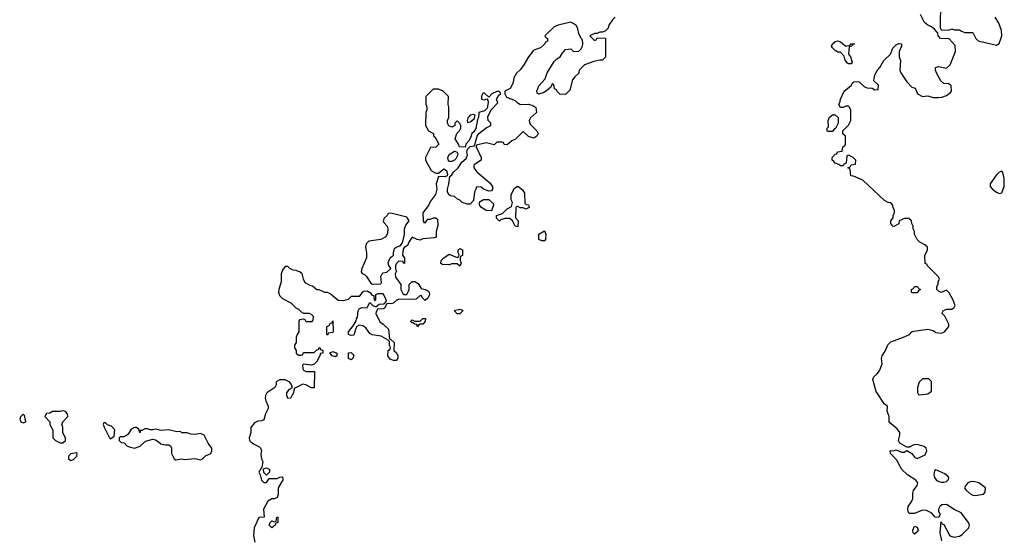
# Model space of a CAD drawing. Header units: inches. Extents: x 2380427 to 2580949, y 385907 to 546039.
# Tile 23 of 121: x 2431223 to 2438668, y 499562 to 503491. Entities that reach past the tile are written whole.
import ezdxf

# ---------------------------------------------------------------- set-up
doc = ezdxf.new("R2010")
doc.units = ezdxf.units.IN
doc.header["$MEASUREMENT"] = 0
doc.layers.add('C4439', color=7, linetype='Continuous')
doc.layers.add('C4530', color=7, linetype='Continuous')

msp = doc.modelspace()

# ---------------------------------------------------------------- linework, layer by layer
at = {"layer": 'C4439', "color": 5, "elevation": 80}
for points in [[(2433205.8, 500000), (2433178, 499950), (2433178, 499902), (2433170, 499878), (2433150, 499868), (2433130, 499868.7), (2433098, 499850), (2433066, 499790), (2433072, 499730), (2433030, 499726), (2432996, 499650), (2432990.7, 499590), (2433001.4, 499541.4)], [(2433062, 500000), (2433070, 499992), (2433090, 499992), (2433095.3, 500000)], [(2438195.3, 499550), (2438182, 499610), (2438190, 499694), (2438198, 499678), (2438210, 499674), (2438254, 499594), (2438264.9, 499584.9), (2438290, 499577.3), (2438330, 499586.8), (2438350, 499598.8), (2438399.3, 499650), (2438405.1, 499670), (2438398.4, 499690), (2438341.1, 499761.1), (2438287.9, 499787.9), (2438230, 499825.1), (2438196.8, 499823.2), (2438181, 499810), (2438171, 499790), (2438171.3, 499771.3), (2438182, 499750), (2438170, 499726), (2438146, 499730), (2438120.4, 499760.4), (2438080.4, 499780.4), (2438050, 499782), (2437990, 499758), (2437950, 499758), (2437944.7, 499764.7), (2437938, 499790), (2437942, 499810), (2437968.7, 499850), (2437975.3, 499870), (2437975.3, 499910), (2437982, 499930), (2438009, 499970), (2438013.2, 499990), (2438006.1, 500000)], [(2438173.6, 500000), (2438190, 499994.6), (2438210, 499993.4), (2438230, 499998.4), (2438231.7, 500000)], [(2438426.3, 500000), (2438410, 499997.6), (2438392.1, 499987.9), (2438374, 499966), (2438368.2, 499950), (2438377.2, 499937.2), (2438407.4, 499907.4), (2438430, 499895.5), (2438450, 499893), (2438510, 499904), (2438522.7, 499917.3), (2438526.6, 499950), (2438475.3, 499990), (2438432.3, 500000)]]:
    msp.add_lwpolyline(points, dxfattribs=at)
for points in [[(2433130, 499648.7), (2433108.4, 499668.4), (2433118, 499690), (2433130, 499702), (2433150, 499694), (2433162, 499698), (2433166, 499730), (2433174, 499730), (2433174, 499690), (2433158, 499682), (2433154, 499670)], [(2437990, 499602), (2437978, 499610), (2437975.3, 499630), (2437990, 499662), (2438010, 499654), (2438016, 499630), (2438010, 499618)]]:
    msp.add_lwpolyline(points, close=True, dxfattribs=at)
at = {"layer": 'C4530', "color": 5, "elevation": 80}
for points in [[(2438006.1, 500000), (2437999, 500010), (2437935.3, 500050), (2437894, 500090), (2437869.5, 500129.5), (2437858, 500158), (2437808, 500210), (2437806, 500230), (2437810, 500234), (2437830, 500232), (2437850, 500238), (2437890, 500222), (2437910, 500222), (2437930, 500234), (2437970, 500212), (2437990, 500182), (2438010, 500172), (2438070, 500202), (2438082, 500230), (2438078, 500250), (2438063.1, 500263.1), (2438010, 500279), (2437982.8, 500277.2), (2437950, 500258), (2437930, 500258), (2437878, 500290), (2437868, 500310), (2437879, 500350), (2437879, 500370), (2437858, 500398), (2437802, 500442), (2437798, 500450), (2437798, 500490), (2437782, 500530), (2437786, 500570), (2437763.1, 500583.1), (2437700.2, 500680.2), (2437673.2, 500770), (2437681.2, 500790), (2437707.6, 500812.4), (2437723.3, 500836.7), (2437744, 500890), (2437739, 500930), (2437744, 500950), (2437769.5, 500990.5), (2437787.5, 501032.5), (2437810, 501056), (2437906, 501090), (2437950, 501112), (2437970, 501132), (2437983.1, 501136.9), (2438090, 501151.3), (2438130, 501142), (2438150, 501126), (2438190, 501121), (2438215.3, 501130), (2438248, 501170), (2438248, 501190), (2438218, 501250), (2438198, 501270), (2438200.4, 501279.6), (2438206, 501290), (2438230, 501302), (2438270, 501302), (2438290, 501314), (2438295.3, 501330), (2438282, 501370), (2438250, 501426), (2438230, 501446), (2438190, 501428.7), (2438170, 501438), (2438158, 501450), (2438158, 501470), (2438167.3, 501492.7), (2438168.4, 501511.6), (2438178, 501530), (2438170, 501546), (2438086, 501630), (2438082, 501642), (2438068.4, 501648.4), (2438067.3, 501707.3), (2438086, 501750), (2438086, 501770), (2438066, 501790), (2438030, 501808), (2438008, 501830), (2437988, 501870), (2437988, 501890), (2437978, 501910), (2437978, 501930), (2437968, 501950), (2437966, 501970), (2437947.3, 501987.3), (2437912.7, 501987.3), (2437874, 501970), (2437870, 501948), (2437831.6, 501928.4), (2437826, 501930), (2437808.7, 501950), (2437808.9, 501971.1), (2437827.3, 501992.7), (2437828.4, 502011.6), (2437838, 502030), (2437838, 502050), (2437828.4, 502068.4), (2437826, 502090), (2437810, 502106), (2437790, 502108), (2437763.1, 502123.1), (2437598, 502278), (2437527.3, 502307.3), (2437508, 502310), (2437502, 502362), (2437486, 502370), (2437502, 502378), (2437510, 502394), (2437542, 502398), (2437546, 502430), (2437526, 502450), (2437510, 502458), (2437490, 502466), (2437478, 502462), (2437472.7, 502407.3), (2437458, 502402), (2437450, 502386), (2437430, 502386), (2437416.4, 502396.4), (2437390, 502406), (2437378, 502418), (2437366, 502430), (2437366, 502450), (2437390, 502474), (2437402, 502478), (2437407.3, 502492.7), (2437442, 502498), (2437446, 502530), (2437462, 502538), (2437466, 502550), (2437466, 502610), (2437447.3, 502627.3), (2437446, 502650), (2437490, 502694), (2437508, 502730), (2437507.3, 502807.3), (2437498, 502830), (2437490, 502838), (2437470, 502838), (2437450, 502828), (2437428.4, 502828.4), (2437418, 502850), (2437427.3, 502872.7), (2437428.4, 502891.6), (2437458, 502950), (2437510, 502994), (2437523.1, 503016.9), (2437530, 503022), (2437550, 503024.7), (2437570, 503021), (2437610, 502984.7), (2437630, 502976), (2437670, 502974), (2437690, 502962), (2437715.3, 502964.7), (2437716.4, 502996.4), (2437682, 503030), (2437690, 503074), (2437708, 503110), (2437728, 503130), (2437756.4, 503183.6), (2437808, 503230), (2437824.7, 503275.3), (2437850, 503302), (2437870, 503312), (2437891.3, 503310), (2437891.3, 503290), (2437872, 503250), (2437872, 503210), (2437883.6, 503183.6), (2437878, 503110), (2437884.7, 503090), (2437930, 503022), (2437970, 502982), (2437992.7, 502972.7), (2438012, 502930), (2438050, 502911.3), (2438090, 502916), (2438130, 502902), (2438170, 502902), (2438194.6, 502905.4), (2438230, 502918), (2438260.4, 502939.6), (2438268, 502950), (2438266, 502990), (2438247.3, 503007.3), (2438210, 503008), (2438189.1, 503029.1), (2438155.3, 503090), (2438148, 503110), (2438148, 503130), (2438170, 503138), (2438230, 503126), (2438258, 503150), (2438298, 503250), (2438296.4, 503296.4), (2438250, 503346), (2438186, 503350), (2438168, 503370), (2438166, 503390), (2438140.4, 503420.4), (2438118, 503438), (2438090, 503449), (2438064, 503470), (2438035.3, 503530)], [(2438185.4, 503585.4), (2438182, 503470), (2438182, 503430), (2438190, 503414), (2438247.3, 503412.7), (2438270, 503422), (2438290, 503414), (2438330, 503414), (2438343.6, 503403.6), (2438370, 503394), (2438430, 503394), (2438452, 503350), (2438470, 503332), (2438610, 503298), (2438630, 503312), (2438645.4, 503354.6), (2438649.5, 503370.5), (2438645.6, 503410), (2438625.6, 503465.6), (2438598.4, 503510)], [(2435724.7, 503510), (2435704.7, 503490), (2435678, 503450), (2435671.6, 503428.4), (2435652.7, 503407.3), (2435630, 503398), (2435610, 503398), (2435590, 503386), (2435570, 503386), (2435534, 503370), (2435570, 503334), (2435582, 503338), (2435590, 503354), (2435652.7, 503352.7), (2435651.6, 503208.4), (2435630, 503186), (2435610, 503186), (2435565.4, 503174.6), (2435494, 503150), (2435454, 503110), (2435450, 503086), (2435419.6, 503060.4), (2435402.8, 503037.2), (2435382, 502958), (2435350, 502926), (2435307.3, 502927.3), (2435287.3, 502947.3), (2435282, 502962), (2435267.3, 502967.3), (2435262, 503002), (2435250, 503006), (2435238, 502982), (2435207.1, 502952.9), (2435181.4, 502938.6), (2435148, 502928), (2435135.3, 502935.3), (2435133.2, 502950), (2435148.1, 502991.9), (2435196.6, 503043.4), (2435212.3, 503090), (2435265.4, 503174.6), (2435284.8, 503195.2), (2435310, 503211.3), (2435323.7, 503236.3), (2435350, 503266), (2435390, 503271.3), (2435410, 503252), (2435450, 503254), (2435468.4, 503271.6), (2435478, 503290), (2435482, 503310), (2435479, 503339), (2435469.2, 503349.2), (2435450, 503388), (2435442, 503422), (2435429.5, 503449.5), (2435390, 503472.3), (2435294, 503450), (2435263.6, 503436.4), (2435194, 503370), (2435198, 503358), (2435214, 503350), (2435214, 503330), (2435198, 503322), (2435194, 503310), (2435162, 503278), (2435110, 503262), (2435104.5, 503255.5), (2435071, 503210), (2435036, 503150), (2435010, 503115.3), (2434976, 503084), (2434970, 503068), (2434961, 503059), (2434950.5, 503009.5), (2434931, 502970), (2434892, 502950), (2434892, 502930), (2434904.7, 502904.7), (2434970, 502881), (2434984.9, 502864.9), (2435010, 502850.8), (2435070, 502853.4), (2435102.8, 502842.8), (2435126.4, 502826.4), (2435131.3, 502790), (2435086, 502750), (2435076, 502730), (2435076.9, 502716.9), (2435082, 502702), (2435132, 502650), (2435142, 502630), (2435132, 502610), (2435110, 502595.3), (2435070, 502608), (2435030, 502646), (2434972.7, 502587.3), (2434943.6, 502576.4), (2434910, 502546), (2434887.3, 502547.3), (2434882, 502562), (2434870, 502566), (2434830, 502566), (2434810, 502546), (2434750, 502559), (2434678, 502542), (2434674, 502530), (2434712, 502450), (2434712, 502430), (2434662.8, 502397.2), (2434658, 502390), (2434658, 502370), (2434679.8, 502339.8), (2434778, 502258), (2434798, 502230), (2434798, 502210), (2434790, 502198), (2434770, 502195.3), (2434729.3, 502209.3), (2434710, 502228), (2434674, 502226), (2434674, 502214), (2434662.8, 502190), (2434654.8, 502125.2), (2434630, 502095.3), (2434610, 502095.3), (2434568.4, 502108.4), (2434548.4, 502128.4), (2434534, 502134), (2434510, 502155.3), (2434480.4, 502160.4), (2434467.3, 502167.3), (2434458, 502190), (2434458, 502210), (2434468.7, 502250), (2434475.3, 502304.7), (2434490, 502318), (2434502, 502338), (2434538, 502370), (2434565.6, 502414.4), (2434598, 502442), (2434608.7, 502470), (2434604, 502490), (2434608, 502512), (2434630, 502532), (2434662, 502538), (2434682, 502610), (2434695.3, 502630), (2434750, 502674), (2434786, 502690), (2434786, 502710), (2434766, 502730), (2434763.1, 502756.9), (2434789.1, 502810.9), (2434838, 502862), (2434828.4, 502891.6), (2434843.1, 502916.9), (2434858, 502930), (2434858, 502938), (2434847.3, 502947.3), (2434830, 502948), (2434792, 502930), (2434770, 502906), (2434736.4, 502936.4), (2434730, 502938), (2434722, 502930), (2434714, 502910), (2434714, 502890), (2434734, 502886), (2434754, 502894), (2434762, 502882), (2434765.4, 502865.4), (2434756.8, 502823.2), (2434737.3, 502802.7), (2434694, 502790), (2434692, 502752), (2434683.6, 502736.4), (2434670.9, 502669.1), (2434656.8, 502643.2), (2434641, 502630), (2434634.8, 502605.2), (2434621, 502579), (2434596, 502550), (2434592, 502528), (2434549.2, 502529.2), (2434541.2, 502550), (2434515.3, 502590), (2434528.9, 502631.1), (2434548, 502650), (2434558, 502670), (2434558, 502690), (2434550, 502706), (2434530, 502726), (2434514, 502710), (2434514, 502690), (2434490, 502678), (2434468.9, 502688.9), (2434458, 502710), (2434458, 502730), (2434467.3, 502752.7), (2434468, 502830), (2434462, 502850), (2434466, 502910), (2434426, 502950), (2434390, 502966), (2434350, 502966), (2434294, 502910), (2434292.7, 502852.7), (2434302, 502830), (2434302, 502810), (2434294, 502790), (2434292, 502690), (2434314, 502650), (2434352, 502630), (2434352.7, 502612.7), (2434370, 502594), (2434391.3, 502550), (2434370, 502528), (2434330, 502526), (2434292, 502450), (2434292, 502430), (2434334, 502350), (2434370, 502332), (2434390, 502332), (2434430, 502364.7), (2434450.8, 502350.8), (2434458, 502322), (2434454, 502310), (2434436.8, 502303.2), (2434390, 502306), (2434372, 502250), (2434378, 502210), (2434366, 502170), (2434330, 502118), (2434314.8, 502085.2), (2434271.3, 502030), (2434272.7, 501972.7), (2434278, 501958), (2434290, 501954), (2434310, 501982), (2434330, 501982), (2434352.7, 501992.7), (2434370, 501994), (2434382, 501982), (2434385.4, 501934.6), (2434371.3, 501890), (2434372.7, 501847.3), (2434358, 501842), (2434270, 501835.3), (2434250, 501824), (2434228.4, 501828.4), (2434190, 501846), (2434164.7, 501810), (2434155.3, 501784.7), (2434130, 501768), (2434122.8, 501757.2), (2434118, 501710), (2434132.7, 501687.3), (2434132.7, 501647.3), (2434126, 501650), (2434122, 501662), (2434090, 501666), (2434070, 501646), (2434064.7, 501630), (2434065.4, 501605.4), (2434072, 501590), (2434062, 501570), (2434063.6, 501543.6), (2434104.7, 501490), (2434104.7, 501450), (2434119.6, 501419.6), (2434130, 501412), (2434150, 501414), (2434168, 501450), (2434168, 501490), (2434189.3, 501510.7), (2434210.9, 501510.9), (2434236.9, 501496.9), (2434258, 501458), (2434290, 501452), (2434310, 501442), (2434318, 501430), (2434322, 501410), (2434310, 501386), (2434290, 501368), (2434266, 501390), (2434262, 501402), (2434250, 501406), (2434222, 501378), (2434210, 501375.3), (2434090, 501378), (2434070, 501368), (2434050, 501348.7), (2434030, 501342), (2434014, 501346), (2433998, 501342), (2433982, 501310), (2433970, 501304), (2433942, 501302), (2433930, 501306), (2433918, 501282), (2433916, 501270), (2433946.4, 501206.4), (2433972, 501190), (2434011.6, 501151.6), (2434018, 501078), (2434030, 501074), (2434054, 501050), (2434052, 500990), (2434070.9, 500970.9), (2434081, 500950), (2434081, 500930), (2434070, 500915.3), (2434050, 500915.3), (2434024, 500924), (2434006, 500950), (2434008, 500990), (2434022, 500998), (2434026, 501010), (2434018, 501030), (2434018, 501058), (2434008.7, 501068.7), (2433957.2, 501097.2), (2433889.1, 501109.1), (2433870, 501118), (2433840.4, 501160.4), (2433816.4, 501176.4), (2433790, 501182), (2433772, 501170), (2433763.6, 501156.4), (2433750, 501106), (2433730, 501102), (2433708.7, 501110), (2433710, 501132), (2433744, 501176), (2433766.3, 501213.7), (2433769.4, 501230), (2433778, 501242), (2433782.7, 501290), (2433790, 501304.7), (2433810, 501316), (2433828, 501312), (2433850, 501314), (2433870, 501354), (2433894, 501330), (2433910, 501322), (2433918, 501322), (2433940.4, 501339.6), (2433978, 501342), (2433996.4, 501363.6), (2433990, 501386), (2433970, 501418), (2433930, 501418), (2433914, 501410), (2433914, 501370), (2433910, 501366), (2433906, 501370), (2433902, 501402), (2433890, 501406), (2433880.4, 501420.4), (2433850, 501438), (2433823.6, 501436.4), (2433810, 501426), (2433790, 501398), (2433730, 501398), (2433705.4, 501374.6), (2433670, 501365.2), (2433630, 501369), (2433570, 501418), (2433550, 501428), (2433530, 501428), (2433487.3, 501447.3), (2433468.4, 501448.4), (2433436.4, 501476.4), (2433420.4, 501480.4), (2433382, 501502), (2433368.9, 501528.9), (2433358, 501570), (2433343.1, 501583.1), (2433314.6, 501594.6), (2433290, 501598), (2433266, 501610), (2433250, 501626), (2433230, 501626), (2433210, 501598), (2433198.8, 501570), (2433198.8, 501510), (2433182.8, 501450), (2433181, 501430), (2433186.4, 501406.4), (2433210, 501382), (2433272, 501350), (2433310, 501312), (2433330, 501302), (2433350, 501282), (2433370, 501272), (2433411.1, 501271.1), (2433430, 501262), (2433442, 501250), (2433439.6, 501220.4), (2433430, 501206), (2433390, 501206), (2433382, 501222), (2433370, 501226), (2433338, 501222), (2433334, 501210), (2433334, 501130), (2433323.6, 501116.4), (2433314, 501090), (2433314, 501050), (2433302, 501030), (2433302, 501010), (2433314, 500990), (2433314, 500970), (2433330, 500954), (2433350, 500954), (2433362, 500958), (2433370, 500974), (2433450, 500974), (2433470, 500994), (2433482, 500998), (2433490, 501014), (2433498, 500998), (2433514, 500990), (2433514, 500970), (2433494, 500966), (2433494, 500954), (2433470, 500906), (2433450, 500886), (2433430, 500878), (2433370, 500886), (2433362, 500878), (2433364.7, 500850), (2433370, 500842), (2433390, 500832), (2433451.6, 500831.6), (2433450, 500708), (2433428.4, 500708.4), (2433386, 500730), (2433364.7, 500735.3), (2433298, 500702), (2433292, 500670), (2433271.3, 500630), (2433250, 500628), (2433242, 500650), (2433242, 500670), (2433263.1, 500696.9), (2433286, 500710), (2433276.4, 500736.4), (2433266, 500750), (2433230, 500768), (2433190, 500768), (2433170, 500758), (2433162, 500750), (2433162, 500730), (2433151.3, 500710), (2433090.9, 500669.1), (2433081, 500650), (2433078.8, 500630), (2433082.8, 500610), (2433101, 500570), (2433101, 500550), (2433082, 500510), (2433070, 500466), (2433050, 500458), (2433023.6, 500456.4), (2432998, 500442), (2432971.6, 500408.4), (2432971.3, 500370), (2432958, 500330), (2432961, 500310), (2432970, 500298), (2432990, 500284.7), (2433030, 500264.7), (2433044.7, 500250), (2433050, 500234), (2433046.4, 500206.4), (2433052, 500170), (2433062, 500150), (2433054, 500106), (2433050, 500106), (2433032, 500070), (2433042, 500050), (2433052, 500010), (2433062, 500000)], [(2433095.3, 500000), (2433110, 500022), (2433170, 500022), (2433190, 500032), (2433210, 500034), (2433211.3, 500010), (2433205.8, 500000)], [(2438231.7, 500000), (2438246.2, 500013.8), (2438249.6, 500030), (2438240.6, 500040.6), (2438218, 500058), (2438150, 500088), (2438141, 500079), (2438136.3, 500050), (2438139.3, 500030), (2438152.7, 500012.7), (2438163.4, 500003.4), (2438173.6, 500000)], [(2438432.3, 500000), (2438430, 500000.5), (2438426.3, 500000)]]:
    msp.add_lwpolyline(points, dxfattribs=at)
for points in [[(2437470, 503292), (2437502, 503298), (2437506, 503310), (2437534, 503310), (2437518, 503302), (2437514, 503290), (2437494, 503286), (2437491.1, 503231.1), (2437504.7, 503210), (2437518, 503170), (2437510, 503158), (2437490, 503158), (2437483.1, 503163.1), (2437464.7, 503184.7), (2437456.4, 503216.4), (2437430, 503246), (2437410, 503246), (2437390, 503258), (2437370, 503278), (2437362, 503290), (2437368, 503310), (2437390, 503326), (2437410, 503331), (2437430, 503324.7)], [(2434654.6, 502774.6), (2434630, 502768.7), (2434611.3, 502750), (2434606, 502730), (2434610, 502714), (2434630, 502718), (2434659, 502741), (2434666, 502770)], [(2437330, 502646), (2437328, 502650), (2437328.4, 502671.6), (2437338, 502682), (2437335.3, 502730), (2437345.2, 502754.8), (2437370, 502771.3), (2437390, 502771.3), (2437411, 502751), (2437412, 502710), (2437392.7, 502667.3), (2437378, 502662), (2437370, 502646)], [(2434470, 502418), (2434464, 502424), (2434459, 502450), (2434470, 502471.3), (2434510, 502496), (2434530.8, 502490.8), (2434534.8, 502470), (2434521, 502439), (2434510, 502429), (2434490, 502419)], [(2438650, 502346), (2438630, 502338), (2438610, 502318), (2438562, 502250), (2438562, 502230), (2438578, 502210), (2438610, 502186), (2438630, 502178), (2438650, 502182), (2438668, 502230), (2438668, 502290), (2438656.4, 502336.4)], [(2435050, 502058), (2435030, 502068), (2435008.4, 502068.4), (2434990, 502078), (2434982, 502078), (2434974, 502070), (2434972, 501992), (2434991.3, 501970), (2434990, 501926), (2434968.9, 501928.9), (2434948, 501970), (2434930, 501988), (2434890, 501988.7), (2434861, 501979), (2434850, 501968.7), (2434828, 501990), (2434828.7, 502011.3), (2434874, 502026), (2434910, 502062), (2434942, 502078), (2434948, 502110), (2434938, 502130), (2434938, 502170), (2434963.1, 502216.9), (2434990, 502231.3), (2435023.6, 502203.6), (2435039.6, 502179.6), (2435043.6, 502103.6), (2435052.7, 502092.7), (2435071.1, 502091.1), (2435074, 502070)], [(2434790, 502046), (2434750, 502048.7), (2434715.3, 502070), (2434699, 502090), (2434699, 502110), (2434703.7, 502116.3), (2434730, 502131), (2434771, 502131), (2434802, 502102), (2434804.7, 502090)], [(2434030, 502028), (2434010, 502026), (2434002, 502010), (2433978, 501990), (2433971.3, 501970), (2433976.9, 501956.9), (2434001, 501930), (2434006.8, 501910), (2434003.5, 501876.5), (2433991.3, 501850), (2433954, 501830), (2433863.6, 501816.4), (2433843.6, 501796.4), (2433838, 501770), (2433844.7, 501730), (2433844.7, 501690), (2433811, 501610), (2433805.4, 501585.4), (2433811.6, 501571.6), (2433830, 501564.7), (2433844.7, 501550), (2433878, 501498), (2433891.1, 501491.1), (2433950, 501494), (2433958, 501502), (2433954, 501550), (2433964, 501570), (2433970, 501576), (2433999, 501581), (2434028, 501610), (2434013.6, 501633.6), (2434010, 501654), (2434024, 501690), (2434048.7, 501710), (2434049, 501729), (2434058, 501762), (2434070, 501771.3), (2434098.6, 501781.4), (2434117.2, 501802.8), (2434132.7, 501867.3), (2434132.7, 501910), (2434143.7, 501936.3), (2434168, 501970), (2434150, 501998)], [(2435170, 501818), (2435148, 501830), (2435148, 501870), (2435190, 501894), (2435202, 501870), (2435198, 501830), (2435190, 501818)], [(2434550, 501628), (2434530, 501646), (2434490, 501646), (2434470, 501638), (2434420.4, 501640.4), (2434408.4, 501648.4), (2434408.7, 501670), (2434430, 501691.3), (2434470, 501718), (2434530, 501694), (2434542, 501698), (2434546, 501710), (2434538, 501730), (2434538, 501750), (2434550, 501762), (2434571.3, 501750), (2434571.1, 501708.9), (2434558, 501702), (2434554, 501690), (2434554, 501670), (2434562, 501650)], [(2437970, 501426), (2437966, 501430), (2437966, 501450), (2437982, 501458), (2437990, 501474), (2438012.7, 501472.7), (2438018, 501458), (2438034, 501450), (2438018, 501442), (2438010, 501426)], [(2434530, 501266), (2434507.3, 501292.7), (2434550, 501302), (2434570, 501294), (2434574, 501290), (2434550, 501266)], [(2433550, 501106), (2433546, 501110), (2433546, 501170), (2433562, 501178), (2433570, 501194), (2433582, 501198), (2433590, 501214), (2433594, 501130), (2433590, 501126), (2433558, 501122)], [(2434230, 501168), (2434226, 501186), (2434210, 501188), (2434198, 501198), (2434190, 501198), (2434178, 501210), (2434190, 501222), (2434210, 501212), (2434250, 501212), (2434270, 501232), (2434291.1, 501231.1), (2434290, 501208), (2434270, 501188.7), (2434252, 501188), (2434238, 501182)], [(2433610, 500942), (2433586, 500950), (2433567.3, 500972.7), (2433590, 500982), (2433622, 500970), (2433622, 500950)], [(2433730, 500918), (2433708, 500930), (2433708.4, 500971.6), (2433730, 500974), (2433750, 500954), (2433742, 500930)], [(2438096.4, 500776.4), (2438050, 500775.3), (2438024.7, 500750), (2438012, 500710), (2438012.7, 500672.7), (2438018, 500658), (2438030, 500654), (2438090, 500662), (2438118, 500682), (2438116.4, 500756.4)], [(2431250, 500508), (2431230, 500488), (2431222.8, 500470), (2431232, 500450), (2431250, 500442.8), (2431268, 500450), (2431258, 500498)], [(2431550, 500534), (2431530, 500528), (2431470, 500528), (2431450, 500515.3), (2431426.4, 500513.6), (2431414, 500490), (2431451.1, 500451.1), (2431451.3, 500430), (2431472.7, 500387.3), (2431474, 500330), (2431494, 500310), (2431530, 500292), (2431550, 500292), (2431568, 500310), (2431568, 500330), (2431548.4, 500368.4), (2431548, 500410), (2431542, 500430), (2431548.9, 500451.1), (2431588, 500490), (2431584, 500510), (2431570, 500528.7)], [(2431870, 500446), (2431858, 500442), (2431854, 500430), (2431862, 500410), (2431902, 500330), (2431910, 500322), (2431938, 500342), (2431942, 500390), (2431918, 500418), (2431888, 500428)], [(2432090, 500408), (2432065.4, 500394.6), (2432043.6, 500356.4), (2432030, 500346), (2432010, 500338), (2431983.6, 500336.4), (2431974, 500330), (2431974, 500310), (2431990, 500294), (2432011.6, 500291.6), (2432034, 500270), (2432050, 500262), (2432090, 500252), (2432133.6, 500266.4), (2432175.3, 500304.7), (2432230, 500318.8), (2432250, 500314.8), (2432270, 500302.8), (2432290, 500282.8), (2432324.7, 500275.3), (2432350, 500276), (2432362, 500270), (2432371.3, 500250), (2432371.3, 500210), (2432391.6, 500171.6), (2432403.6, 500163.6), (2432450, 500171), (2432470, 500166), (2432550, 500172), (2432590, 500162), (2432606, 500170), (2432627.3, 500192.7), (2432668.4, 500211.6), (2432675.3, 500230), (2432675.3, 500250), (2432648, 500290), (2432618, 500350), (2432590, 500362), (2432550, 500355.3), (2432516.4, 500356.4), (2432490, 500366), (2432450, 500366), (2432438, 500378), (2432410, 500375.3), (2432348.9, 500388.9), (2432290, 500385.2), (2432250, 500395.3), (2432230, 500388.7), (2432210, 500388.7), (2432190, 500398), (2432170, 500398), (2432146, 500386), (2432134, 500386), (2432130, 500366), (2432126, 500390), (2432107.3, 500407.3)], [(2431650, 500215.3), (2431610, 500208.7), (2431591.3, 500190), (2431592, 500170), (2431610, 500158), (2431630, 500164.7), (2431654, 500190), (2431658, 500210)], [(2433090, 500046), (2433068, 500068), (2433066, 500090), (2433066, 500094), (2433090, 500102), (2433110.8, 500090.8), (2433111.1, 500068.9)]]:
    msp.add_lwpolyline(points, close=True, dxfattribs=at)

doc.saveas('drawing.dxf')
